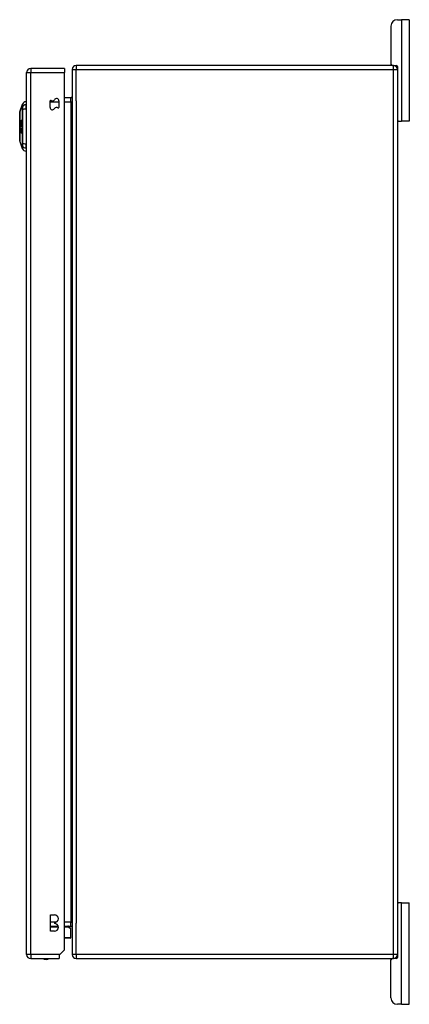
# Model space of a CAD drawing. Header units: inches. Extents: x 14 to 324, y 28 to 153.
# Tile 47 of 91: x 180 to 189, y 79 to 103. Entities that reach past the tile are written whole.
import ezdxf

# ---------------------------------------------------------------- set-up
doc = ezdxf.new("R2010")
doc.units = ezdxf.units.IN
doc.header["$MEASUREMENT"] = 0
doc.layers.add('Visible Edges(ANSI)', color=7, linetype='Continuous', lineweight=25)
doc.layers.add('Visible Tangent Edges(ANSI)', color=7, linetype='Continuous', lineweight=25)

msp = doc.modelspace()

# ---------------------------------------------------------------- linework, layer by layer
at = {"layer": 'Visible Edges(ANSI)'}
for p, q in [((188.811, 103.137), (188.917, 103.137)), ((189.105, 103.137), (188.917, 103.137)), ((189.105, 103.137), (189.105, 100.637)), ((188.655, 102.981), (188.655, 102.043)), ((180.627, 101.932), (179.792, 101.932)), ((180.627, 101.932), (180.627, 101.833)), ((180.812, 101.913), (180.812, 80.111)), ((188.713, 102.012), (180.911, 102.012)), ((188.713, 102.012), (188.781, 102.012)), ((188.812, 101.981), (188.812, 101.913)), ((188.812, 101.913), (188.812, 80.111)), ((179.693, 80.113), (179.693, 101.833)), ((180.627, 80.23), (180.627, 101.833)), ((180.268, 100.977), (180.268, 101.136)), ((180.486, 101.136), (180.486, 100.978)), ((180.781, 101.214), (180.627, 101.214)), ((179.522, 100.864), (179.59, 101.058)), ((179.677, 101.118), (179.677, 101.045)), ((179.677, 100.936), (179.677, 101.045)), ((179.677, 100.936), (179.677, 100.079)), ((179.693, 100.895), (179.677, 100.895)), ((179.563, 100.654), (179.569, 100.654)), ((179.693, 100.696), (179.677, 100.696)), ((179.546, 100.586), (179.565, 100.586)), ((179.546, 100.58), (179.553, 100.58)), ((179.551, 100.402), (179.553, 100.402)), ((179.552, 100.617), (179.564, 100.617)), ((179.556, 100.563), (179.553, 100.562)), ((179.553, 100.539), (179.558, 100.539)), ((179.553, 100.428), (179.558, 100.428)), ((179.554, 100.463), (179.554, 100.463)), ((179.557, 100.619), (179.565, 100.619)), ((179.557, 100.523), (179.56, 100.523)), ((179.56, 100.523), (179.557, 100.523)), ((179.558, 100.539), (179.561, 100.539)), ((179.56, 100.624), (179.567, 100.624)), ((179.563, 100.421), (179.57, 100.421)), ((179.563, 100.411), (179.565, 100.411)), ((179.565, 100.544), (179.571, 100.544)), ((179.565, 100.514), (179.571, 100.514)), ((179.565, 100.461), (179.571, 100.461)), ((188.843, 100.637), (188.812, 100.637)), ((188.843, 100.637), (188.917, 100.637)), ((189.105, 100.637), (188.917, 100.637)), ((179.551, 100.368), (179.557, 100.368)), ((179.561, 100.347), (179.565, 100.347)), ((179.562, 100.356), (179.569, 100.356)), ((179.563, 100.395), (179.568, 100.395)), ((179.693, 100.32), (179.677, 100.32)), ((179.59, 99.957), (179.522, 100.151)), ((179.693, 100.12), (179.677, 100.12)), ((179.677, 99.97), (179.677, 100.079)), ((179.677, 99.97), (179.677, 99.897)), ((188.812, 81.387), (188.843, 81.387)), ((188.917, 81.387), (188.843, 81.387)), ((188.917, 81.387), (189.105, 81.387)), ((189.105, 78.887), (189.105, 81.387)), ((180.282, 80.689), (180.282, 81.089)), ((180.282, 81.089), (180.377, 81.089)), ((180.282, 80.81), (180.468, 80.81)), ((180.377, 80.899), (180.377, 80.879)), ((180.627, 80.81), (180.781, 80.81)), ((180.735, 80.799), (180.771, 80.763)), ((180.377, 80.689), (180.282, 80.689)), ((180.763, 80.515), (180.627, 80.515)), ((180.782, 80.535), (180.782, 80.735)), ((180.51, 80.113), (180.493, 80.096)), ((180.493, 80.096), (180.493, 80.014)), ((180.627, 80.23), (180.51, 80.113)), ((188.812, 80.111), (188.812, 80.043)), ((179.792, 80.014), (180.493, 80.014)), ((180.911, 80.012), (188.713, 80.012)), ((188.655, 79.043), (188.655, 79.981)), ((188.781, 80.012), (188.713, 80.012)), ((188.917, 78.887), (188.811, 78.887)), ((188.917, 78.887), (189.105, 78.887))]:
    msp.add_line(p, q, dxfattribs=at)
at = {"layer": 'Visible Edges(ANSI)', "flags": 128}
for points in [[(179.522, 100.863), (179.522, 100.862), (179.522, 100.861), (179.522, 100.859), (179.522, 100.856), (179.522, 100.852), (179.522, 100.848), (179.522, 100.842), (179.522, 100.836), (179.522, 100.829), (179.522, 100.821), (179.522, 100.812), (179.522, 100.803), (179.522, 100.793), (179.522, 100.782), (179.522, 100.771), (179.522, 100.759), (179.522, 100.746), (179.522, 100.733), (179.522, 100.719), (179.522, 100.705), (179.522, 100.69), (179.522, 100.675), (179.522, 100.659), (179.522, 100.643), (179.522, 100.627), (179.522, 100.611), (179.522, 100.594), (179.522, 100.577), (179.522, 100.56), (179.522, 100.542), (179.522, 100.525), (179.522, 100.507), (179.522, 100.49), (179.522, 100.472), (179.522, 100.455), (179.522, 100.438), (179.522, 100.421), (179.522, 100.404), (179.522, 100.388), (179.522, 100.371), (179.522, 100.355), (179.522, 100.34), (179.522, 100.324), (179.522, 100.31), (179.522, 100.296), (179.522, 100.282), (179.522, 100.269), (179.522, 100.256), (179.522, 100.244), (179.522, 100.233), (179.522, 100.222), (179.522, 100.212), (179.522, 100.203), (179.522, 100.194), (179.522, 100.187), (179.522, 100.179), (179.522, 100.173), (179.522, 100.168), (179.522, 100.163), (179.522, 100.159), (179.522, 100.156), (179.522, 100.154), (179.522, 100.153), (179.522, 100.152)], [(179.545, 100.626), (179.545, 100.628), (179.545, 100.629), (179.545, 100.63), (179.545, 100.632), (179.545, 100.633), (179.545, 100.634), (179.545, 100.636), (179.545, 100.637), (179.545, 100.638), (179.546, 100.639), (179.546, 100.641), (179.546, 100.642), (179.546, 100.643), (179.547, 100.644), (179.547, 100.645), (179.547, 100.646), (179.548, 100.647), (179.548, 100.648), (179.548, 100.649), (179.549, 100.65), (179.549, 100.65), (179.55, 100.651), (179.55, 100.651), (179.55, 100.652)], [(179.548, 100.638), (179.548, 100.637), (179.548, 100.637), (179.548, 100.637), (179.548, 100.636), (179.548, 100.636), (179.548, 100.636), (179.548, 100.635), (179.548, 100.635), (179.548, 100.634), (179.548, 100.634), (179.547, 100.633), (179.547, 100.633), (179.547, 100.633), (179.547, 100.632), (179.547, 100.632), (179.547, 100.631), (179.547, 100.631), (179.547, 100.63), (179.547, 100.63), (179.547, 100.63), (179.547, 100.629), (179.547, 100.629), (179.547, 100.628), (179.547, 100.628)], [(179.551, 100.643), (179.551, 100.643), (179.551, 100.643), (179.55, 100.643), (179.55, 100.643), (179.55, 100.642), (179.55, 100.642), (179.55, 100.642), (179.55, 100.642), (179.55, 100.642), (179.55, 100.641), (179.55, 100.641), (179.549, 100.641), (179.549, 100.641), (179.549, 100.641), (179.549, 100.64), (179.549, 100.64), (179.549, 100.64), (179.549, 100.64), (179.549, 100.639), (179.549, 100.639), (179.549, 100.639), (179.548, 100.638), (179.548, 100.638), (179.548, 100.638)], [(179.55, 100.652), (179.55, 100.652), (179.55, 100.651), (179.55, 100.651), (179.55, 100.651), (179.55, 100.65), (179.55, 100.65), (179.55, 100.649), (179.551, 100.649), (179.551, 100.649), (179.551, 100.648), (179.551, 100.648), (179.551, 100.648), (179.551, 100.647), (179.551, 100.647), (179.551, 100.647), (179.551, 100.646), (179.551, 100.646), (179.551, 100.646), (179.551, 100.645), (179.551, 100.645), (179.551, 100.644), (179.551, 100.644), (179.551, 100.644), (179.551, 100.643)], [(179.553, 100.634), (179.553, 100.637), (179.553, 100.639), (179.554, 100.642), (179.554, 100.645), (179.554, 100.647), (179.555, 100.649), (179.555, 100.651), (179.555, 100.652), (179.556, 100.653), (179.556, 100.654), (179.556, 100.655), (179.557, 100.656), (179.557, 100.656), (179.557, 100.657), (179.558, 100.658), (179.558, 100.658), (179.558, 100.659), (179.559, 100.66), (179.559, 100.66), (179.559, 100.661), (179.56, 100.661), (179.56, 100.661), (179.56, 100.662), (179.561, 100.662)], [(179.561, 100.653), (179.561, 100.653), (179.56, 100.652), (179.56, 100.652), (179.56, 100.651), (179.559, 100.651), (179.559, 100.65), (179.558, 100.649), (179.558, 100.648), (179.558, 100.647), (179.557, 100.646), (179.557, 100.645), (179.557, 100.644), (179.557, 100.644), (179.557, 100.643), (179.557, 100.642), (179.556, 100.641), (179.556, 100.64), (179.556, 100.64), (179.556, 100.639), (179.556, 100.638), (179.556, 100.637), (179.556, 100.636), (179.556, 100.635), (179.556, 100.635)], [(179.57, 100.647), (179.57, 100.64), (179.569, 100.634), (179.568, 100.628), (179.567, 100.624), (179.567, 100.623), (179.567, 100.622), (179.566, 100.621), (179.566, 100.62), (179.565, 100.62), (179.565, 100.619), (179.565, 100.618), (179.564, 100.618), (179.564, 100.617), (179.563, 100.616), (179.563, 100.616), (179.563, 100.615), (179.562, 100.615), (179.562, 100.614), (179.561, 100.614), (179.561, 100.613), (179.56, 100.613), (179.56, 100.612), (179.559, 100.612), (179.559, 100.612)], [(179.561, 100.662), (179.561, 100.663), (179.562, 100.663), (179.562, 100.663), (179.563, 100.663), (179.563, 100.663), (179.564, 100.663), (179.564, 100.663), (179.565, 100.663), (179.565, 100.663), (179.566, 100.662), (179.567, 100.661), (179.567, 100.66), (179.568, 100.659), (179.568, 100.658), (179.569, 100.657), (179.569, 100.656), (179.569, 100.655), (179.569, 100.654), (179.569, 100.653), (179.57, 100.652), (179.57, 100.65), (179.57, 100.649), (179.57, 100.648), (179.57, 100.647)], [(179.567, 100.644), (179.567, 100.645), (179.567, 100.646), (179.567, 100.646), (179.567, 100.647), (179.567, 100.648), (179.567, 100.648), (179.567, 100.649), (179.567, 100.65), (179.567, 100.65), (179.566, 100.651), (179.566, 100.651), (179.566, 100.652), (179.566, 100.652), (179.566, 100.652), (179.566, 100.653), (179.565, 100.653), (179.565, 100.653), (179.565, 100.654), (179.564, 100.654), (179.563, 100.654), (179.563, 100.654), (179.562, 100.654), (179.562, 100.654), (179.561, 100.653)], [(179.562, 100.625), (179.563, 100.625), (179.563, 100.625), (179.563, 100.626), (179.564, 100.626), (179.564, 100.627), (179.564, 100.628), (179.565, 100.628), (179.565, 100.629), (179.565, 100.63), (179.566, 100.631), (179.566, 100.632), (179.566, 100.633), (179.567, 100.634), (179.567, 100.635), (179.567, 100.636), (179.567, 100.637), (179.567, 100.638), (179.567, 100.639), (179.567, 100.64), (179.567, 100.641), (179.567, 100.642), (179.567, 100.643), (179.567, 100.643), (179.567, 100.644)], [(179.544, 100.39), (179.544, 100.391), (179.544, 100.393), (179.545, 100.395), (179.545, 100.396), (179.545, 100.398), (179.545, 100.399), (179.545, 100.4), (179.545, 100.402), (179.546, 100.403), (179.546, 100.404), (179.546, 100.406), (179.547, 100.407), (179.547, 100.408), (179.548, 100.409), (179.548, 100.41), (179.549, 100.411), (179.549, 100.411), (179.55, 100.411), (179.55, 100.412), (179.551, 100.412), (179.551, 100.412), (179.552, 100.411), (179.552, 100.411), (179.553, 100.411)], [(179.548, 100.611), (179.548, 100.611), (179.548, 100.611), (179.547, 100.612), (179.547, 100.612), (179.547, 100.613), (179.547, 100.613), (179.547, 100.614), (179.546, 100.614), (179.546, 100.615), (179.546, 100.615), (179.546, 100.616), (179.546, 100.617), (179.546, 100.617), (179.545, 100.618), (179.545, 100.619), (179.545, 100.62), (179.545, 100.62), (179.545, 100.621), (179.545, 100.622), (179.545, 100.623), (179.545, 100.624), (179.545, 100.625), (179.545, 100.625), (179.545, 100.626)], [(179.545, 100.448), (179.546, 100.449), (179.546, 100.451), (179.546, 100.452), (179.546, 100.454), (179.546, 100.455), (179.546, 100.457), (179.546, 100.458), (179.546, 100.459), (179.546, 100.461), (179.547, 100.462), (179.547, 100.464), (179.547, 100.465), (179.548, 100.467), (179.548, 100.468), (179.549, 100.469), (179.55, 100.47), (179.55, 100.471), (179.551, 100.472), (179.551, 100.472), (179.552, 100.472), (179.552, 100.473), (179.553, 100.473), (179.553, 100.473), (179.554, 100.472)], [(179.552, 100.419), (179.551, 100.42), (179.549, 100.423), (179.548, 100.426), (179.547, 100.427), (179.547, 100.429), (179.547, 100.43), (179.547, 100.432), (179.546, 100.433), (179.546, 100.434), (179.546, 100.435), (179.546, 100.436), (179.546, 100.436), (179.546, 100.437), (179.546, 100.438), (179.546, 100.439), (179.546, 100.44), (179.546, 100.441), (179.546, 100.442), (179.546, 100.443), (179.546, 100.444), (179.545, 100.445), (179.545, 100.446), (179.545, 100.447), (179.545, 100.448)], [(179.546, 100.586), (179.547, 100.587), (179.548, 100.587), (179.549, 100.588), (179.55, 100.588), (179.551, 100.589), (179.552, 100.589), (179.553, 100.59), (179.554, 100.59), (179.555, 100.591), (179.556, 100.591), (179.557, 100.592), (179.558, 100.592), (179.56, 100.593), (179.561, 100.593), (179.562, 100.594), (179.563, 100.594), (179.564, 100.595), (179.565, 100.595), (179.566, 100.596), (179.567, 100.596), (179.568, 100.597), (179.569, 100.597), (179.57, 100.598), (179.571, 100.598)], [(179.546, 100.58), (179.546, 100.581), (179.546, 100.581), (179.546, 100.581), (179.546, 100.581), (179.546, 100.582), (179.546, 100.582), (179.546, 100.582), (179.546, 100.582), (179.546, 100.583), (179.546, 100.583), (179.546, 100.583), (179.546, 100.583), (179.546, 100.584), (179.546, 100.584), (179.546, 100.584), (179.546, 100.584), (179.546, 100.584), (179.546, 100.585), (179.546, 100.585), (179.546, 100.585), (179.546, 100.585), (179.546, 100.586), (179.546, 100.586), (179.546, 100.586)], [(179.553, 100.562), (179.552, 100.563), (179.552, 100.565), (179.552, 100.566), (179.551, 100.567), (179.551, 100.569), (179.551, 100.57), (179.55, 100.571), (179.55, 100.572), (179.55, 100.572), (179.55, 100.573), (179.549, 100.574), (179.549, 100.575), (179.549, 100.575), (179.548, 100.576), (179.548, 100.576), (179.548, 100.577), (179.548, 100.577), (179.547, 100.578), (179.547, 100.578), (179.547, 100.579), (179.547, 100.579), (179.546, 100.58), (179.546, 100.58), (179.546, 100.58)], [(179.546, 100.526), (179.546, 100.528), (179.546, 100.529), (179.546, 100.531), (179.546, 100.533), (179.547, 100.534), (179.547, 100.536), (179.547, 100.537), (179.547, 100.539), (179.548, 100.54), (179.548, 100.541), (179.548, 100.543), (179.549, 100.544), (179.549, 100.545), (179.549, 100.545), (179.55, 100.546), (179.55, 100.547), (179.551, 100.547), (179.551, 100.548), (179.551, 100.548), (179.552, 100.548), (179.552, 100.549), (179.552, 100.549), (179.553, 100.549), (179.553, 100.549)], [(179.553, 100.504), (179.553, 100.505), (179.552, 100.505), (179.552, 100.506), (179.551, 100.506), (179.55, 100.507), (179.55, 100.508), (179.549, 100.509), (179.549, 100.509), (179.549, 100.51), (179.548, 100.511), (179.548, 100.512), (179.548, 100.513), (179.547, 100.514), (179.547, 100.515), (179.547, 100.516), (179.547, 100.517), (179.547, 100.518), (179.547, 100.519), (179.546, 100.52), (179.546, 100.521), (179.546, 100.523), (179.546, 100.524), (179.546, 100.525), (179.546, 100.526)], [(179.547, 100.628), (179.547, 100.628), (179.547, 100.627), (179.547, 100.627), (179.547, 100.627), (179.547, 100.626), (179.547, 100.626), (179.547, 100.626), (179.547, 100.625), (179.547, 100.625), (179.547, 100.625), (179.547, 100.624), (179.548, 100.624), (179.548, 100.624), (179.548, 100.624), (179.548, 100.623), (179.548, 100.623), (179.548, 100.623), (179.548, 100.622), (179.548, 100.622), (179.548, 100.622), (179.548, 100.622), (179.548, 100.622), (179.548, 100.621), (179.548, 100.621)], [(179.553, 100.402), (179.552, 100.402), (179.552, 100.402), (179.551, 100.402), (179.551, 100.402), (179.55, 100.402), (179.55, 100.401), (179.55, 100.401), (179.549, 100.4), (179.549, 100.4), (179.549, 100.399), (179.548, 100.398), (179.548, 100.398), (179.548, 100.397), (179.548, 100.396), (179.548, 100.395), (179.548, 100.395), (179.548, 100.394), (179.548, 100.393), (179.547, 100.392), (179.547, 100.391), (179.547, 100.39), (179.547, 100.39), (179.547, 100.389), (179.547, 100.388)], [(179.548, 100.621), (179.549, 100.62), (179.549, 100.619), (179.55, 100.618), (179.551, 100.617), (179.551, 100.617), (179.552, 100.617), (179.552, 100.617), (179.553, 100.617), (179.553, 100.617), (179.553, 100.617), (179.554, 100.617), (179.554, 100.617), (179.554, 100.617), (179.555, 100.617), (179.555, 100.618), (179.555, 100.618), (179.555, 100.618), (179.556, 100.618), (179.556, 100.618), (179.556, 100.619), (179.557, 100.619), (179.557, 100.619), (179.557, 100.619), (179.557, 100.619)], [(179.559, 100.612), (179.559, 100.611), (179.558, 100.611), (179.558, 100.61), (179.557, 100.61), (179.557, 100.61), (179.556, 100.609), (179.556, 100.609), (179.555, 100.609), (179.555, 100.609), (179.554, 100.609), (179.554, 100.608), (179.553, 100.608), (179.553, 100.608), (179.552, 100.608), (179.552, 100.608), (179.551, 100.608), (179.551, 100.608), (179.551, 100.609), (179.55, 100.609), (179.55, 100.609), (179.549, 100.609), (179.549, 100.61), (179.548, 100.61), (179.548, 100.611)], [(179.553, 100.539), (179.553, 100.539), (179.552, 100.539), (179.552, 100.539), (179.552, 100.539), (179.552, 100.539), (179.551, 100.538), (179.551, 100.538), (179.551, 100.538), (179.551, 100.537), (179.55, 100.537), (179.55, 100.536), (179.55, 100.536), (179.55, 100.535), (179.55, 100.534), (179.549, 100.534), (179.549, 100.533), (179.549, 100.532), (179.549, 100.531), (179.549, 100.531), (179.549, 100.53), (179.549, 100.529), (179.549, 100.528), (179.549, 100.527), (179.549, 100.527)], [(179.549, 100.527), (179.549, 100.525), (179.549, 100.524), (179.549, 100.523), (179.549, 100.522), (179.549, 100.52), (179.55, 100.519), (179.55, 100.519), (179.55, 100.518), (179.55, 100.518), (179.55, 100.517), (179.551, 100.517), (179.551, 100.516), (179.551, 100.516), (179.551, 100.516), (179.552, 100.515), (179.552, 100.515), (179.552, 100.515), (179.552, 100.515), (179.552, 100.514), (179.553, 100.514), (179.553, 100.514), (179.553, 100.514), (179.553, 100.514), (179.554, 100.514)], [(179.554, 100.463), (179.553, 100.463), (179.553, 100.463), (179.552, 100.463), (179.552, 100.462), (179.551, 100.462), (179.551, 100.461), (179.55, 100.46), (179.55, 100.459), (179.55, 100.458), (179.55, 100.458), (179.549, 100.457), (179.549, 100.456), (179.549, 100.456), (179.549, 100.455), (179.549, 100.454), (179.549, 100.453), (179.549, 100.453), (179.549, 100.452), (179.549, 100.451), (179.549, 100.45), (179.549, 100.449), (179.549, 100.448), (179.549, 100.448), (179.549, 100.447)], [(179.549, 100.447), (179.549, 100.446), (179.549, 100.446), (179.549, 100.445), (179.549, 100.444), (179.549, 100.444), (179.549, 100.443), (179.549, 100.442), (179.549, 100.442), (179.549, 100.441), (179.549, 100.44), (179.549, 100.44), (179.549, 100.439), (179.549, 100.438), (179.549, 100.438), (179.549, 100.437), (179.549, 100.436), (179.549, 100.436), (179.549, 100.435), (179.549, 100.434), (179.55, 100.432), (179.55, 100.431), (179.551, 100.429), (179.552, 100.429), (179.552, 100.428)], [(179.572, 100.589), (179.571, 100.589), (179.57, 100.589), (179.569, 100.588), (179.568, 100.588), (179.567, 100.587), (179.567, 100.587), (179.566, 100.587), (179.565, 100.586), (179.564, 100.586), (179.563, 100.585), (179.562, 100.585), (179.561, 100.585), (179.561, 100.584), (179.56, 100.584), (179.559, 100.583), (179.558, 100.583), (179.557, 100.583), (179.556, 100.582), (179.556, 100.582), (179.555, 100.581), (179.554, 100.581), (179.553, 100.581), (179.552, 100.58), (179.551, 100.58)], [(179.551, 100.58), (179.552, 100.579), (179.552, 100.579), (179.552, 100.579), (179.552, 100.578), (179.552, 100.578), (179.552, 100.577), (179.553, 100.577), (179.553, 100.576), (179.553, 100.576), (179.553, 100.575), (179.553, 100.575), (179.553, 100.574), (179.553, 100.574), (179.553, 100.573), (179.554, 100.573), (179.554, 100.572), (179.554, 100.571), (179.554, 100.57), (179.554, 100.569), (179.555, 100.568), (179.555, 100.567), (179.555, 100.566), (179.555, 100.565), (179.556, 100.563)], [(179.552, 100.428), (179.552, 100.428), (179.552, 100.428), (179.553, 100.428), (179.553, 100.428), (179.553, 100.428), (179.553, 100.428), (179.553, 100.428), (179.553, 100.428), (179.553, 100.428), (179.553, 100.428), (179.553, 100.428), (179.553, 100.428), (179.554, 100.428), (179.554, 100.428), (179.554, 100.429), (179.554, 100.429), (179.554, 100.429), (179.554, 100.429), (179.554, 100.429), (179.554, 100.429), (179.554, 100.429), (179.554, 100.43), (179.554, 100.43), (179.555, 100.43)], [(179.558, 100.427), (179.558, 100.426), (179.558, 100.425), (179.557, 100.424), (179.557, 100.423), (179.557, 100.422), (179.557, 100.422), (179.556, 100.421), (179.556, 100.42), (179.556, 100.42), (179.555, 100.42), (179.555, 100.419), (179.555, 100.419), (179.555, 100.419), (179.555, 100.419), (179.554, 100.419), (179.554, 100.419), (179.554, 100.418), (179.554, 100.418), (179.553, 100.418), (179.553, 100.418), (179.553, 100.418), (179.553, 100.418), (179.553, 100.418), (179.552, 100.419)], [(179.557, 100.619), (179.557, 100.62), (179.557, 100.62), (179.557, 100.62), (179.557, 100.62), (179.556, 100.621), (179.556, 100.621), (179.556, 100.622), (179.556, 100.622), (179.555, 100.622), (179.555, 100.623), (179.555, 100.623), (179.555, 100.624), (179.555, 100.625), (179.555, 100.625), (179.554, 100.626), (179.554, 100.627), (179.554, 100.628), (179.554, 100.628), (179.554, 100.629), (179.554, 100.63), (179.554, 100.631), (179.554, 100.632), (179.553, 100.633), (179.553, 100.634)], [(179.553, 100.549), (179.553, 100.549), (179.553, 100.549), (179.554, 100.549), (179.554, 100.549), (179.554, 100.549), (179.554, 100.549), (179.555, 100.548), (179.555, 100.548), (179.555, 100.548), (179.555, 100.548), (179.556, 100.548), (179.556, 100.547), (179.556, 100.547), (179.556, 100.546), (179.557, 100.546), (179.557, 100.545), (179.557, 100.545), (179.557, 100.544), (179.557, 100.543), (179.558, 100.543), (179.558, 100.542), (179.558, 100.541), (179.558, 100.54), (179.558, 100.539)], [(179.557, 100.525), (179.557, 100.528), (179.557, 100.532), (179.556, 100.535), (179.556, 100.537), (179.556, 100.537), (179.556, 100.537), (179.555, 100.538), (179.555, 100.538), (179.555, 100.538), (179.555, 100.538), (179.555, 100.539), (179.555, 100.539), (179.555, 100.539), (179.554, 100.539), (179.554, 100.539), (179.554, 100.539), (179.554, 100.539), (179.554, 100.539), (179.554, 100.539), (179.554, 100.539), (179.553, 100.539), (179.553, 100.539), (179.553, 100.539), (179.553, 100.539)], [(179.554, 100.514), (179.554, 100.513), (179.554, 100.513), (179.554, 100.513), (179.554, 100.512), (179.554, 100.512), (179.554, 100.511), (179.554, 100.511), (179.554, 100.511), (179.554, 100.51), (179.554, 100.51), (179.553, 100.509), (179.553, 100.509), (179.553, 100.509), (179.553, 100.508), (179.553, 100.508), (179.553, 100.508), (179.553, 100.507), (179.553, 100.507), (179.553, 100.506), (179.553, 100.506), (179.553, 100.506), (179.553, 100.505), (179.553, 100.505), (179.553, 100.504)], [(179.553, 100.411), (179.553, 100.41), (179.553, 100.41), (179.553, 100.41), (179.553, 100.409), (179.553, 100.409), (179.553, 100.408), (179.553, 100.408), (179.553, 100.408), (179.553, 100.407), (179.553, 100.407), (179.553, 100.407), (179.553, 100.406), (179.553, 100.406), (179.553, 100.405), (179.553, 100.405), (179.553, 100.405), (179.553, 100.404), (179.553, 100.404), (179.553, 100.403), (179.553, 100.403), (179.553, 100.403), (179.553, 100.402), (179.553, 100.402), (179.553, 100.402)], [(179.553, 100.369), (179.553, 100.37), (179.553, 100.37), (179.553, 100.371), (179.554, 100.372), (179.554, 100.373), (179.554, 100.375), (179.554, 100.376), (179.554, 100.377), (179.554, 100.378), (179.555, 100.379), (179.555, 100.38), (179.555, 100.381), (179.555, 100.383), (179.555, 100.384), (179.555, 100.385), (179.555, 100.386), (179.556, 100.387), (179.556, 100.389), (179.556, 100.39), (179.556, 100.392), (179.556, 100.393), (179.557, 100.394), (179.557, 100.396), (179.557, 100.397)], [(179.554, 100.472), (179.554, 100.472), (179.554, 100.472), (179.554, 100.471), (179.554, 100.471), (179.554, 100.471), (179.554, 100.47), (179.554, 100.47), (179.554, 100.469), (179.554, 100.469), (179.554, 100.469), (179.554, 100.468), (179.554, 100.468), (179.554, 100.467), (179.554, 100.467), (179.554, 100.467), (179.554, 100.466), (179.554, 100.466), (179.554, 100.465), (179.554, 100.465), (179.554, 100.465), (179.554, 100.464), (179.554, 100.464), (179.554, 100.463), (179.554, 100.463)], [(179.555, 100.43), (179.555, 100.431), (179.555, 100.432), (179.555, 100.433), (179.555, 100.434), (179.555, 100.435), (179.556, 100.436), (179.556, 100.438), (179.556, 100.439), (179.556, 100.44), (179.556, 100.441), (179.556, 100.442), (179.556, 100.444), (179.557, 100.445), (179.557, 100.446), (179.557, 100.447), (179.557, 100.449), (179.557, 100.45), (179.557, 100.451), (179.558, 100.453), (179.558, 100.454), (179.558, 100.456), (179.558, 100.457), (179.558, 100.459), (179.559, 100.46)], [(179.556, 100.635), (179.556, 100.633), (179.556, 100.632), (179.557, 100.631), (179.557, 100.629), (179.557, 100.628), (179.557, 100.627), (179.558, 100.627), (179.558, 100.626), (179.558, 100.626), (179.558, 100.625), (179.559, 100.625), (179.559, 100.625), (179.559, 100.624), (179.559, 100.624), (179.56, 100.624), (179.56, 100.624), (179.56, 100.624), (179.56, 100.624), (179.561, 100.624), (179.561, 100.624), (179.561, 100.624), (179.562, 100.624), (179.562, 100.624), (179.562, 100.625)], [(179.557, 100.523), (179.557, 100.523), (179.557, 100.523), (179.557, 100.523), (179.557, 100.524), (179.557, 100.524), (179.557, 100.524), (179.557, 100.524), (179.557, 100.524), (179.557, 100.524), (179.557, 100.524), (179.557, 100.524), (179.557, 100.524), (179.557, 100.524), (179.557, 100.524), (179.557, 100.524), (179.557, 100.524), (179.557, 100.524), (179.557, 100.524), (179.557, 100.524), (179.557, 100.524), (179.557, 100.525), (179.557, 100.525), (179.557, 100.525), (179.557, 100.525)], [(179.557, 100.397), (179.557, 100.398), (179.558, 100.399), (179.558, 100.4), (179.558, 100.4), (179.559, 100.401), (179.559, 100.402), (179.559, 100.403), (179.56, 100.403), (179.56, 100.404), (179.56, 100.404), (179.561, 100.404), (179.561, 100.404), (179.561, 100.405), (179.561, 100.405), (179.562, 100.405), (179.562, 100.405), (179.562, 100.405), (179.562, 100.405), (179.563, 100.405), (179.563, 100.405), (179.563, 100.404), (179.563, 100.404), (179.564, 100.404), (179.564, 100.404)], [(179.558, 100.539), (179.558, 100.54), (179.558, 100.541), (179.559, 100.542), (179.559, 100.542), (179.559, 100.543), (179.559, 100.544), (179.559, 100.545), (179.559, 100.545), (179.559, 100.546), (179.559, 100.547), (179.56, 100.547), (179.56, 100.548), (179.56, 100.548), (179.56, 100.549), (179.56, 100.55), (179.561, 100.55), (179.561, 100.551), (179.562, 100.552), (179.562, 100.553), (179.563, 100.553), (179.563, 100.554), (179.564, 100.554), (179.564, 100.554), (179.565, 100.554)], [(179.561, 100.453), (179.561, 100.453), (179.561, 100.452), (179.561, 100.451), (179.561, 100.45), (179.561, 100.449), (179.561, 100.448), (179.561, 100.447), (179.56, 100.446), (179.56, 100.444), (179.56, 100.443), (179.56, 100.442), (179.56, 100.441), (179.56, 100.439), (179.56, 100.438), (179.559, 100.437), (179.559, 100.435), (179.559, 100.434), (179.559, 100.433), (179.559, 100.432), (179.559, 100.431), (179.559, 100.43), (179.558, 100.429), (179.558, 100.428), (179.558, 100.427)], [(179.559, 100.46), (179.559, 100.461), (179.559, 100.462), (179.559, 100.463), (179.56, 100.464), (179.56, 100.465), (179.56, 100.466), (179.561, 100.467), (179.561, 100.468), (179.561, 100.468), (179.562, 100.469), (179.562, 100.469), (179.562, 100.469), (179.562, 100.47), (179.563, 100.47), (179.563, 100.47), (179.563, 100.47), (179.563, 100.47), (179.564, 100.47), (179.564, 100.47), (179.564, 100.47), (179.565, 100.47), (179.565, 100.47), (179.565, 100.47), (179.565, 100.47)], [(179.565, 100.544), (179.564, 100.544), (179.564, 100.544), (179.564, 100.544), (179.564, 100.544), (179.563, 100.544), (179.563, 100.543), (179.563, 100.543), (179.562, 100.543), (179.562, 100.542), (179.562, 100.542), (179.562, 100.541), (179.561, 100.541), (179.561, 100.54), (179.561, 100.539), (179.561, 100.539), (179.561, 100.538), (179.56, 100.537), (179.56, 100.536), (179.56, 100.535), (179.56, 100.534), (179.56, 100.533), (179.56, 100.531), (179.56, 100.53), (179.56, 100.529)], [(179.56, 100.529), (179.56, 100.529), (179.56, 100.529), (179.56, 100.528), (179.56, 100.528), (179.56, 100.528), (179.56, 100.527), (179.56, 100.527), (179.56, 100.527), (179.56, 100.527), (179.56, 100.526), (179.56, 100.526), (179.56, 100.526), (179.56, 100.526), (179.56, 100.525), (179.56, 100.525), (179.56, 100.525), (179.56, 100.524), (179.56, 100.524), (179.56, 100.524), (179.56, 100.524), (179.56, 100.523), (179.56, 100.523), (179.56, 100.523), (179.56, 100.523)], [(179.565, 100.461), (179.565, 100.461), (179.565, 100.461), (179.565, 100.461), (179.564, 100.461), (179.564, 100.46), (179.564, 100.46), (179.564, 100.46), (179.563, 100.46), (179.563, 100.46), (179.563, 100.459), (179.563, 100.459), (179.563, 100.459), (179.563, 100.458), (179.562, 100.458), (179.562, 100.458), (179.562, 100.457), (179.562, 100.457), (179.562, 100.456), (179.562, 100.456), (179.562, 100.455), (179.562, 100.455), (179.562, 100.454), (179.561, 100.454), (179.561, 100.453)], [(179.572, 100.44), (179.572, 100.435), (179.572, 100.431), (179.572, 100.428), (179.571, 100.425), (179.571, 100.423), (179.571, 100.421), (179.57, 100.42), (179.57, 100.418), (179.569, 100.417), (179.569, 100.416), (179.569, 100.415), (179.568, 100.414), (179.568, 100.413), (179.567, 100.413), (179.567, 100.412), (179.566, 100.412), (179.566, 100.412), (179.566, 100.412), (179.565, 100.411), (179.565, 100.411), (179.564, 100.411), (179.564, 100.411), (179.564, 100.411), (179.563, 100.411)], [(179.563, 100.421), (179.563, 100.421), (179.564, 100.421), (179.564, 100.421), (179.565, 100.421), (179.565, 100.421), (179.565, 100.422), (179.566, 100.422), (179.566, 100.423), (179.567, 100.423), (179.567, 100.424), (179.567, 100.425), (179.568, 100.426), (179.568, 100.427), (179.568, 100.428), (179.568, 100.43), (179.568, 100.431), (179.569, 100.432), (179.569, 100.433), (179.569, 100.434), (179.569, 100.435), (179.569, 100.437), (179.569, 100.438), (179.569, 100.439), (179.569, 100.44)], [(179.563, 100.411), (179.563, 100.412), (179.563, 100.412), (179.563, 100.413), (179.563, 100.413), (179.563, 100.413), (179.563, 100.414), (179.563, 100.414), (179.563, 100.415), (179.563, 100.415), (179.563, 100.415), (179.563, 100.416), (179.563, 100.416), (179.563, 100.416), (179.563, 100.417), (179.563, 100.417), (179.563, 100.418), (179.563, 100.418), (179.563, 100.418), (179.563, 100.419), (179.563, 100.419), (179.563, 100.42), (179.563, 100.42), (179.563, 100.42), (179.563, 100.421)], [(179.564, 100.404), (179.565, 100.403), (179.566, 100.402), (179.567, 100.4), (179.567, 100.398), (179.568, 100.397), (179.568, 100.395), (179.568, 100.394), (179.569, 100.392), (179.569, 100.391), (179.569, 100.389), (179.57, 100.388), (179.57, 100.386), (179.57, 100.385), (179.57, 100.383), (179.57, 100.382), (179.57, 100.381), (179.57, 100.38), (179.57, 100.378), (179.57, 100.377), (179.57, 100.376), (179.57, 100.375), (179.57, 100.374), (179.57, 100.372), (179.57, 100.371)], [(179.565, 100.554), (179.565, 100.554), (179.566, 100.554), (179.567, 100.554), (179.567, 100.553), (179.568, 100.552), (179.569, 100.552), (179.569, 100.551), (179.57, 100.549), (179.57, 100.548), (179.571, 100.547), (179.571, 100.546), (179.571, 100.545), (179.572, 100.544), (179.572, 100.543), (179.572, 100.542), (179.572, 100.541), (179.572, 100.539), (179.573, 100.538), (179.573, 100.537), (179.573, 100.535), (179.573, 100.534), (179.573, 100.533), (179.573, 100.531), (179.573, 100.53)], [(179.57, 100.53), (179.57, 100.531), (179.57, 100.532), (179.57, 100.533), (179.57, 100.534), (179.57, 100.536), (179.57, 100.537), (179.57, 100.538), (179.569, 100.539), (179.569, 100.539), (179.569, 100.54), (179.569, 100.541), (179.568, 100.541), (179.568, 100.542), (179.568, 100.542), (179.568, 100.543), (179.567, 100.543), (179.567, 100.544), (179.567, 100.544), (179.566, 100.544), (179.566, 100.544), (179.566, 100.544), (179.565, 100.544), (179.565, 100.544), (179.565, 100.544)], [(179.565, 100.514), (179.566, 100.515), (179.566, 100.515), (179.566, 100.515), (179.567, 100.516), (179.567, 100.516), (179.568, 100.517), (179.568, 100.517), (179.568, 100.518), (179.569, 100.519), (179.569, 100.519), (179.569, 100.52), (179.569, 100.521), (179.57, 100.522), (179.57, 100.522), (179.57, 100.523), (179.57, 100.524), (179.57, 100.524), (179.57, 100.525), (179.57, 100.526), (179.57, 100.527), (179.57, 100.527), (179.57, 100.528), (179.57, 100.529), (179.57, 100.53)], [(179.566, 100.505), (179.566, 100.506), (179.566, 100.506), (179.566, 100.506), (179.566, 100.507), (179.566, 100.507), (179.566, 100.508), (179.566, 100.508), (179.566, 100.508), (179.566, 100.509), (179.566, 100.509), (179.566, 100.509), (179.566, 100.51), (179.566, 100.51), (179.566, 100.511), (179.566, 100.511), (179.565, 100.511), (179.565, 100.512), (179.565, 100.512), (179.565, 100.512), (179.565, 100.513), (179.565, 100.513), (179.565, 100.514), (179.565, 100.514), (179.565, 100.514)], [(179.565, 100.47), (179.566, 100.47), (179.566, 100.47), (179.567, 100.469), (179.567, 100.469), (179.567, 100.468), (179.568, 100.468), (179.568, 100.467), (179.568, 100.467), (179.569, 100.466), (179.569, 100.465), (179.569, 100.464), (179.57, 100.463), (179.57, 100.462), (179.571, 100.461), (179.571, 100.459), (179.571, 100.458), (179.571, 100.456), (179.572, 100.455), (179.572, 100.453), (179.572, 100.451), (179.572, 100.448), (179.572, 100.446), (179.572, 100.443), (179.572, 100.44)], [(179.569, 100.44), (179.569, 100.442), (179.569, 100.443), (179.569, 100.444), (179.569, 100.445), (179.569, 100.447), (179.569, 100.448), (179.569, 100.449), (179.569, 100.45), (179.569, 100.451), (179.569, 100.453), (179.568, 100.454), (179.568, 100.455), (179.568, 100.456), (179.568, 100.457), (179.567, 100.458), (179.567, 100.458), (179.567, 100.459), (179.567, 100.459), (179.567, 100.459), (179.566, 100.46), (179.566, 100.46), (179.566, 100.46), (179.566, 100.46), (179.565, 100.461)], [(179.573, 100.53), (179.573, 100.528), (179.573, 100.526), (179.573, 100.524), (179.573, 100.522), (179.572, 100.52), (179.572, 100.518), (179.572, 100.516), (179.571, 100.515), (179.571, 100.514), (179.571, 100.513), (179.571, 100.512), (179.57, 100.511), (179.57, 100.51), (179.57, 100.509), (179.569, 100.509), (179.569, 100.508), (179.569, 100.508), (179.568, 100.507), (179.568, 100.507), (179.567, 100.506), (179.567, 100.506), (179.567, 100.506), (179.566, 100.505), (179.566, 100.505)], [(179.571, 100.598), (179.571, 100.598), (179.571, 100.598), (179.571, 100.597), (179.571, 100.597), (179.571, 100.597), (179.571, 100.596), (179.571, 100.596), (179.571, 100.595), (179.571, 100.595), (179.571, 100.595), (179.571, 100.594), (179.571, 100.594), (179.571, 100.593), (179.571, 100.593), (179.571, 100.593), (179.571, 100.592), (179.571, 100.592), (179.571, 100.592), (179.571, 100.591), (179.571, 100.591), (179.571, 100.59), (179.571, 100.59), (179.571, 100.59), (179.572, 100.589)], [(179.551, 100.359), (179.55, 100.36), (179.549, 100.361), (179.548, 100.363), (179.547, 100.364), (179.547, 100.366), (179.547, 100.367), (179.546, 100.368), (179.546, 100.37), (179.546, 100.371), (179.545, 100.373), (179.545, 100.374), (179.545, 100.375), (179.545, 100.377), (179.545, 100.378), (179.545, 100.379), (179.545, 100.381), (179.544, 100.382), (179.544, 100.383), (179.544, 100.384), (179.544, 100.385), (179.544, 100.386), (179.544, 100.388), (179.544, 100.389), (179.544, 100.39)], [(179.547, 100.388), (179.547, 100.387), (179.547, 100.386), (179.547, 100.386), (179.547, 100.385), (179.547, 100.384), (179.547, 100.384), (179.547, 100.383), (179.547, 100.382), (179.547, 100.381), (179.547, 100.381), (179.547, 100.38), (179.547, 100.379), (179.547, 100.378), (179.548, 100.378), (179.548, 100.377), (179.548, 100.376), (179.548, 100.375), (179.548, 100.374), (179.548, 100.372), (179.549, 100.371), (179.549, 100.37), (179.55, 100.369), (179.55, 100.369), (179.551, 100.368)], [(179.551, 100.368), (179.551, 100.368), (179.551, 100.368), (179.551, 100.368), (179.551, 100.368), (179.551, 100.368), (179.551, 100.368), (179.551, 100.368), (179.551, 100.368), (179.551, 100.368), (179.552, 100.368), (179.552, 100.368), (179.552, 100.368), (179.552, 100.368), (179.552, 100.368), (179.552, 100.368), (179.552, 100.368), (179.552, 100.368), (179.552, 100.368), (179.552, 100.368), (179.552, 100.368), (179.553, 100.369), (179.553, 100.369), (179.553, 100.369), (179.553, 100.369)], [(179.556, 100.364), (179.556, 100.364), (179.556, 100.363), (179.555, 100.362), (179.555, 100.361), (179.555, 100.361), (179.555, 100.36), (179.554, 100.36), (179.554, 100.359), (179.554, 100.359), (179.554, 100.359), (179.553, 100.358), (179.553, 100.358), (179.553, 100.358), (179.553, 100.358), (179.552, 100.358), (179.552, 100.358), (179.552, 100.358), (179.552, 100.358), (179.552, 100.358), (179.551, 100.358), (179.551, 100.358), (179.551, 100.358), (179.551, 100.359), (179.551, 100.359)], [(179.56, 100.389), (179.56, 100.388), (179.56, 100.388), (179.559, 100.387), (179.559, 100.386), (179.559, 100.385), (179.559, 100.384), (179.559, 100.383), (179.559, 100.382), (179.559, 100.381), (179.558, 100.38), (179.558, 100.378), (179.558, 100.377), (179.558, 100.376), (179.558, 100.375), (179.558, 100.374), (179.557, 100.372), (179.557, 100.371), (179.557, 100.37), (179.557, 100.369), (179.557, 100.368), (179.557, 100.367), (179.556, 100.366), (179.556, 100.365), (179.556, 100.364)], [(179.564, 100.395), (179.563, 100.395), (179.563, 100.395), (179.563, 100.395), (179.563, 100.395), (179.562, 100.395), (179.562, 100.395), (179.562, 100.395), (179.562, 100.395), (179.562, 100.394), (179.561, 100.394), (179.561, 100.394), (179.561, 100.394), (179.561, 100.393), (179.561, 100.393), (179.561, 100.393), (179.561, 100.392), (179.56, 100.392), (179.56, 100.392), (179.56, 100.391), (179.56, 100.391), (179.56, 100.39), (179.56, 100.39), (179.56, 100.389), (179.56, 100.389)], [(179.561, 100.357), (179.561, 100.356), (179.561, 100.356), (179.561, 100.356), (179.562, 100.356), (179.562, 100.356), (179.562, 100.356), (179.562, 100.356), (179.563, 100.356), (179.563, 100.356), (179.563, 100.356), (179.563, 100.357), (179.564, 100.357), (179.564, 100.357), (179.564, 100.357), (179.564, 100.358), (179.565, 100.358), (179.565, 100.359), (179.565, 100.36), (179.566, 100.361), (179.566, 100.363), (179.566, 100.365), (179.567, 100.368), (179.567, 100.37), (179.567, 100.373)], [(179.57, 100.371), (179.57, 100.368), (179.57, 100.366), (179.57, 100.363), (179.569, 100.361), (179.569, 100.358), (179.569, 100.357), (179.568, 100.355), (179.568, 100.353), (179.567, 100.352), (179.567, 100.351), (179.567, 100.35), (179.566, 100.349), (179.566, 100.348), (179.565, 100.347), (179.565, 100.347), (179.564, 100.347), (179.564, 100.347), (179.563, 100.346), (179.563, 100.346), (179.562, 100.347), (179.562, 100.347), (179.562, 100.347), (179.561, 100.347), (179.561, 100.347)], [(179.561, 100.347), (179.561, 100.348), (179.561, 100.348), (179.561, 100.348), (179.561, 100.349), (179.561, 100.349), (179.561, 100.35), (179.561, 100.35), (179.561, 100.35), (179.561, 100.351), (179.561, 100.351), (179.561, 100.352), (179.561, 100.352), (179.561, 100.352), (179.561, 100.353), (179.561, 100.353), (179.561, 100.353), (179.561, 100.354), (179.561, 100.354), (179.561, 100.355), (179.561, 100.355), (179.561, 100.355), (179.561, 100.356), (179.561, 100.356), (179.561, 100.357)], [(179.567, 100.373), (179.567, 100.375), (179.567, 100.377), (179.567, 100.378), (179.567, 100.38), (179.567, 100.382), (179.567, 100.383), (179.567, 100.385), (179.567, 100.386), (179.567, 100.387), (179.566, 100.388), (179.566, 100.389), (179.566, 100.389), (179.566, 100.39), (179.566, 100.391), (179.565, 100.392), (179.565, 100.392), (179.565, 100.393), (179.565, 100.393), (179.565, 100.393), (179.564, 100.394), (179.564, 100.394), (179.564, 100.394), (179.564, 100.394), (179.564, 100.395)], [(180.735, 80.799), (180.734, 80.799), (180.733, 80.8), (180.733, 80.801), (180.732, 80.801), (180.731, 80.802), (180.73, 80.803), (180.729, 80.803), (180.728, 80.804), (180.727, 80.805), (180.726, 80.805), (180.725, 80.806), (180.724, 80.806), (180.723, 80.807), (180.721, 80.807), (180.72, 80.808), (180.719, 80.808), (180.718, 80.809), (180.716, 80.809), (180.715, 80.809), (180.713, 80.81), (180.712, 80.81), (180.71, 80.81), (180.709, 80.81), (180.707, 80.81)]]:
    msp.add_lwpolyline(points, dxfattribs=at)
at = {"layer": 'Visible Edges(ANSI)'}
for centre, radius, start, end in [((188.811, 102.981), 0.156, 90, 180), ((179.792, 101.833), 0.099, 90, 180), ((180.911, 101.913), 0.099, 90, 180), ((188.686, 102.043), 0.031, 180, 270), ((188.713, 101.913), 0.099, 0, 90), ((188.781, 101.981), 0.031, 0, 90), ((180.283, 101.136), 0.015, 53.7469, 180), ((180.326, 101.195), 0.0584, 233.7469, 330), ((180.427, 101.136), 0.0584, 0, 150), ((180.781, 101.245), 0.031, 270, 0), ((179.6, 101.055), 0.00984, 150.1831, 160.71), ((179.693, 101.001), 0.118, 97.9413, 150.1831), ((180.326, 100.977), 0.0584, 180, 330), ((180.427, 100.918), 0.0584, 53.7469, 150), ((180.471, 100.978), 0.015, 233.7469, 0), ((179.527, 100.863), 0.00492, 160.71, 179.8269), ((188.843, 100.668), 0.031, 180, 270), ((179.527, 100.152), 0.00492, 180.1731, 199.29), ((179.6, 99.961), 0.00984, 199.29, 209.8169), ((179.693, 100.014), 0.118, 209.8169, 262.0587), ((188.843, 81.356), 0.031, 90, 180), ((180.377, 80.994), 0.095, 270, 90), ((180.377, 80.784), 0.095, 270, 90), ((180.743, 80.735), 0.0394, 0, 45), ((180.781, 80.779), 0.031, 0, 90), ((180.763, 80.535), 0.0197, 270, 0), ((179.792, 80.113), 0.099, 180, 270), ((180.911, 80.111), 0.099, 180, 270), ((188.713, 80.111), 0.099, 270, 0), ((188.781, 80.043), 0.031, 270, 0), ((180.17, 80.182), 0.188, 243.6399, 296.3601), ((188.686, 79.981), 0.031, 90, 180), ((188.811, 79.043), 0.156, 180, 270)]:
    msp.add_arc(centre, radius, start, end, dxfattribs=at)
at = {"layer": 'Visible Tangent Edges(ANSI)'}
for p, q in [((188.917, 103.137), (188.917, 100.637)), ((179.792, 101.932), (179.792, 101.833)), ((180.812, 101.913), (180.911, 101.913)), ((180.911, 102.012), (180.911, 101.913)), ((180.911, 101.913), (188.713, 101.913)), ((180.911, 101.138), (180.911, 101.913)), ((188.713, 101.913), (188.713, 102.012)), ((188.713, 101.913), (188.812, 101.913)), ((188.713, 80.111), (188.713, 101.913)), ((179.693, 101.833), (179.792, 101.833)), ((179.792, 101.833), (180.627, 101.833)), ((179.792, 80.113), (179.792, 101.833)), ((180.781, 101.115), (180.781, 101.214)), ((180.911, 101.138), (180.911, 80.886)), ((179.59, 101.058), (179.522, 100.864)), ((179.59, 100.988), (179.59, 100.988)), ((179.59, 100.916), (179.59, 100.916)), ((180.268, 101.115), (180.486, 101.115)), ((180.627, 101.115), (180.781, 101.115)), ((180.781, 101.115), (180.812, 101.115)), ((180.781, 101.115), (180.781, 80.909)), ((179.561, 100.662), (179.566, 100.662)), ((179.567, 100.644), (179.57, 100.644)), ((179.545, 100.626), (179.547, 100.626)), ((179.545, 100.448), (179.549, 100.448)), ((179.546, 100.526), (179.549, 100.526)), ((179.548, 100.611), (179.558, 100.611)), ((179.552, 100.419), (179.554, 100.419)), ((179.553, 100.634), (179.556, 100.634)), ((179.553, 100.549), (179.554, 100.549)), ((179.555, 100.43), (179.559, 100.43)), ((179.557, 100.525), (179.56, 100.525)), ((179.557, 100.397), (179.568, 100.397)), ((179.559, 100.46), (179.564, 100.46)), ((179.562, 100.625), (179.568, 100.625)), ((179.565, 100.554), (179.566, 100.554)), ((179.565, 100.461), (179.571, 100.461)), ((179.569, 100.44), (179.572, 100.44)), ((179.57, 100.53), (179.573, 100.53)), ((179.544, 100.39), (179.547, 100.39)), ((179.551, 100.359), (179.554, 100.359)), ((179.553, 100.369), (179.557, 100.369)), ((179.564, 100.395), (179.568, 100.395)), ((179.567, 100.373), (179.57, 100.373)), ((179.59, 100.099), (179.59, 100.099)), ((179.59, 100.027), (179.59, 100.027)), ((188.917, 78.887), (188.917, 81.387)), ((180.42, 80.909), (180.282, 80.909)), ((180.472, 80.79), (180.282, 80.79)), ((180.781, 80.909), (180.627, 80.909)), ((180.722, 80.79), (180.627, 80.79)), ((180.782, 80.735), (180.722, 80.79)), ((180.781, 80.909), (180.812, 80.909)), ((180.781, 80.81), (180.781, 80.909)), ((180.911, 80.111), (180.911, 80.886)), ((180.627, 80.535), (180.782, 80.535)), ((179.792, 80.113), (179.693, 80.113)), ((179.792, 80.113), (179.792, 80.014)), ((180.51, 80.113), (179.792, 80.113)), ((180.911, 80.111), (180.812, 80.111)), ((180.911, 80.111), (180.911, 80.012)), ((188.713, 80.111), (180.911, 80.111)), ((188.713, 80.012), (188.713, 80.111)), ((188.812, 80.111), (188.713, 80.111))]:
    msp.add_line(p, q, dxfattribs=at)
at = {"layer": 'Visible Tangent Edges(ANSI)', "flags": 128}
for points in [[(179.59, 101.058), (179.59, 101.058), (179.59, 101.057), (179.59, 101.057), (179.59, 101.056), (179.59, 101.055), (179.59, 101.054), (179.59, 101.052), (179.59, 101.05), (179.59, 101.048), (179.59, 101.046), (179.59, 101.043), (179.59, 101.04), (179.59, 101.037), (179.59, 101.034), (179.59, 101.031), (179.59, 101.027), (179.59, 101.023), (179.59, 101.019), (179.59, 101.014), (179.59, 101.009), (179.59, 101.004), (179.59, 100.999), (179.59, 100.994), (179.59, 100.988)], [(179.59, 100.988), (179.59, 100.987), (179.59, 100.985), (179.59, 100.983), (179.59, 100.981), (179.59, 100.979), (179.59, 100.977), (179.59, 100.974), (179.59, 100.972), (179.59, 100.969), (179.59, 100.966), (179.59, 100.963), (179.59, 100.96), (179.59, 100.957), (179.59, 100.954), (179.59, 100.951), (179.59, 100.947), (179.59, 100.944), (179.59, 100.94), (179.59, 100.936), (179.59, 100.932), (179.59, 100.929), (179.59, 100.925), (179.59, 100.921), (179.59, 100.916)], [(179.59, 100.916), (179.59, 100.883), (179.59, 100.85), (179.59, 100.817), (179.59, 100.783), (179.59, 100.749), (179.59, 100.715), (179.59, 100.681), (179.59, 100.647), (179.59, 100.612), (179.59, 100.578), (179.59, 100.543), (179.59, 100.508), (179.59, 100.474), (179.59, 100.439), (179.59, 100.404), (179.59, 100.37), (179.59, 100.335), (179.59, 100.301), (179.59, 100.267), (179.59, 100.233), (179.59, 100.199), (179.59, 100.165), (179.59, 100.132), (179.59, 100.099)], [(179.591, 100.99), (179.591, 100.996), (179.591, 101.001), (179.591, 101.006), (179.591, 101.011), (179.591, 101.016), (179.591, 101.021), (179.591, 101.025), (179.591, 101.029), (179.591, 101.032), (179.591, 101.036), (179.591, 101.039), (179.591, 101.042), (179.591, 101.045), (179.591, 101.048), (179.591, 101.05), (179.591, 101.052), (179.591, 101.054), (179.591, 101.055), (179.591, 101.057), (179.591, 101.058), (179.591, 101.059), (179.591, 101.059), (179.591, 101.059), (179.591, 101.06)], [(179.591, 100.917), (179.591, 100.921), (179.591, 100.926), (179.591, 100.93), (179.591, 100.934), (179.591, 100.938), (179.591, 100.941), (179.591, 100.945), (179.591, 100.949), (179.591, 100.952), (179.591, 100.956), (179.591, 100.959), (179.591, 100.962), (179.591, 100.965), (179.591, 100.968), (179.591, 100.971), (179.591, 100.974), (179.591, 100.976), (179.591, 100.979), (179.591, 100.981), (179.591, 100.983), (179.591, 100.985), (179.591, 100.987), (179.591, 100.989), (179.591, 100.99)], [(179.591, 100.098), (179.591, 100.131), (179.591, 100.164), (179.591, 100.198), (179.591, 100.232), (179.591, 100.266), (179.591, 100.3), (179.591, 100.335), (179.591, 100.369), (179.591, 100.404), (179.591, 100.439), (179.591, 100.474), (179.591, 100.508), (179.591, 100.543), (179.591, 100.578), (179.591, 100.612), (179.591, 100.647), (179.591, 100.682), (179.591, 100.716), (179.591, 100.75), (179.591, 100.784), (179.591, 100.818), (179.591, 100.851), (179.591, 100.884), (179.591, 100.917)], [(179.522, 100.781), (179.522, 100.788), (179.522, 100.794), (179.522, 100.8), (179.522, 100.806), (179.522, 100.811), (179.522, 100.817), (179.522, 100.822), (179.522, 100.827), (179.522, 100.831), (179.522, 100.835), (179.522, 100.839), (179.522, 100.843), (179.522, 100.846), (179.522, 100.849), (179.522, 100.852), (179.522, 100.855), (179.522, 100.857), (179.522, 100.859), (179.522, 100.861), (179.522, 100.862), (179.522, 100.863), (179.522, 100.864), (179.522, 100.864), (179.522, 100.864)], [(179.522, 100.736), (179.522, 100.738), (179.522, 100.74), (179.522, 100.742), (179.522, 100.744), (179.522, 100.746), (179.522, 100.748), (179.522, 100.75), (179.522, 100.752), (179.522, 100.754), (179.522, 100.756), (179.522, 100.758), (179.522, 100.76), (179.522, 100.762), (179.522, 100.763), (179.522, 100.765), (179.522, 100.767), (179.522, 100.769), (179.522, 100.771), (179.522, 100.772), (179.522, 100.774), (179.522, 100.776), (179.522, 100.778), (179.522, 100.779), (179.522, 100.781)], [(179.522, 100.279), (179.522, 100.295), (179.522, 100.312), (179.522, 100.329), (179.522, 100.348), (179.522, 100.366), (179.522, 100.386), (179.522, 100.405), (179.522, 100.425), (179.522, 100.446), (179.522, 100.466), (179.522, 100.487), (179.522, 100.508), (179.522, 100.528), (179.522, 100.549), (179.522, 100.57), (179.522, 100.59), (179.522, 100.61), (179.522, 100.63), (179.522, 100.649), (179.522, 100.668), (179.522, 100.686), (179.522, 100.703), (179.522, 100.72), (179.522, 100.736)], [(179.522, 100.234), (179.522, 100.236), (179.522, 100.238), (179.522, 100.239), (179.522, 100.241), (179.522, 100.243), (179.522, 100.245), (179.522, 100.246), (179.522, 100.248), (179.522, 100.25), (179.522, 100.252), (179.522, 100.254), (179.522, 100.255), (179.522, 100.257), (179.522, 100.259), (179.522, 100.261), (179.522, 100.263), (179.522, 100.265), (179.522, 100.267), (179.522, 100.269), (179.522, 100.271), (179.522, 100.273), (179.522, 100.275), (179.522, 100.277), (179.522, 100.279)], [(179.522, 100.151), (179.522, 100.151), (179.522, 100.151), (179.522, 100.152), (179.522, 100.153), (179.522, 100.155), (179.522, 100.156), (179.522, 100.158), (179.522, 100.16), (179.522, 100.163), (179.522, 100.166), (179.522, 100.169), (179.522, 100.172), (179.522, 100.176), (179.522, 100.18), (179.522, 100.184), (179.522, 100.189), (179.522, 100.194), (179.522, 100.199), (179.522, 100.204), (179.522, 100.21), (179.522, 100.215), (179.522, 100.221), (179.522, 100.228), (179.522, 100.234)], [(179.59, 100.099), (179.59, 100.095), (179.59, 100.091), (179.59, 100.087), (179.59, 100.083), (179.59, 100.079), (179.59, 100.075), (179.59, 100.072), (179.59, 100.068), (179.59, 100.065), (179.59, 100.061), (179.59, 100.058), (179.59, 100.055), (179.59, 100.052), (179.59, 100.049), (179.59, 100.046), (179.59, 100.043), (179.59, 100.041), (179.59, 100.039), (179.59, 100.036), (179.59, 100.034), (179.59, 100.032), (179.59, 100.03), (179.59, 100.029), (179.59, 100.027)], [(179.59, 100.027), (179.59, 100.021), (179.59, 100.016), (179.59, 100.011), (179.59, 100.006), (179.59, 100.001), (179.59, 99.997), (179.59, 99.992), (179.59, 99.988), (179.59, 99.985), (179.59, 99.981), (179.59, 99.978), (179.59, 99.975), (179.59, 99.972), (179.59, 99.969), (179.59, 99.967), (179.59, 99.965), (179.59, 99.963), (179.59, 99.962), (179.59, 99.96), (179.59, 99.959), (179.59, 99.958), (179.59, 99.958), (179.59, 99.957), (179.59, 99.957)], [(179.591, 100.025), (179.591, 100.026), (179.591, 100.028), (179.591, 100.03), (179.591, 100.032), (179.591, 100.034), (179.591, 100.036), (179.591, 100.039), (179.591, 100.041), (179.591, 100.044), (179.591, 100.047), (179.591, 100.05), (179.591, 100.053), (179.591, 100.056), (179.591, 100.06), (179.591, 100.063), (179.591, 100.067), (179.591, 100.07), (179.591, 100.074), (179.591, 100.078), (179.591, 100.082), (179.591, 100.086), (179.591, 100.09), (179.591, 100.094), (179.591, 100.098)], [(179.591, 99.956), (179.591, 99.956), (179.591, 99.956), (179.591, 99.957), (179.591, 99.958), (179.591, 99.959), (179.591, 99.96), (179.591, 99.962), (179.591, 99.963), (179.591, 99.965), (179.591, 99.968), (179.591, 99.97), (179.591, 99.973), (179.591, 99.976), (179.591, 99.979), (179.591, 99.983), (179.591, 99.987), (179.591, 99.99), (179.591, 99.995), (179.591, 99.999), (179.591, 100.004), (179.591, 100.009), (179.591, 100.014), (179.591, 100.019), (179.591, 100.025)], [(180.722, 80.79), (180.722, 80.791), (180.722, 80.791), (180.722, 80.791), (180.723, 80.791), (180.723, 80.791), (180.723, 80.791), (180.723, 80.791), (180.723, 80.791), (180.723, 80.791), (180.723, 80.791), (180.723, 80.791), (180.723, 80.791), (180.724, 80.791), (180.724, 80.792), (180.724, 80.792), (180.724, 80.792), (180.724, 80.792), (180.724, 80.792), (180.724, 80.792), (180.724, 80.792), (180.724, 80.792), (180.725, 80.792), (180.725, 80.792), (180.725, 80.792)], [(180.725, 80.792), (180.726, 80.793), (180.727, 80.794), (180.727, 80.794), (180.728, 80.795), (180.729, 80.795), (180.729, 80.796), (180.73, 80.796), (180.731, 80.797), (180.731, 80.797), (180.732, 80.797), (180.732, 80.797), (180.732, 80.798), (180.733, 80.798), (180.733, 80.798), (180.733, 80.798), (180.734, 80.798), (180.734, 80.798), (180.734, 80.799), (180.734, 80.799), (180.734, 80.799), (180.735, 80.799), (180.735, 80.799), (180.735, 80.799), (180.735, 80.799)]]:
    msp.add_lwpolyline(points, dxfattribs=at)
at = {"layer": 'Visible Tangent Edges(ANSI)'}
msp.add_arc((179.527, 100.863), 0.00492, 160.71, 179.8269, dxfattribs=at)
for centre, major_axis, ratio, start_param, end_param in [((179.6, 100.986), (-0.00984, -0.00008), 0.945463, 5.751833, 6.01554), ((179.6, 100.916), (-0.00984, 0.00003), 0.32572, 5.760249, 6.023956), ((179.693, 100.935), (-0.118, 0), 0.943995, 4.850991, 5.75935), ((179.693, 100.898), (-0.118, 0), 0.32996, 4.850991, 5.75935), ((179.6, 100.1), (-0.00984, -0.00003), 0.32572, 0.259229, 0.522936), ((179.6, 100.029), (-0.00984, 0.00008), 0.945463, 0.267645, 0.531352), ((179.693, 100.118), (-0.118, 0), 0.32996, 0.523835, 1.432195), ((179.693, 100.081), (-0.118, 0), 0.943995, 0.523835, 1.432195), ((180.705, 80.79), (0, 0.0197), 0.880908, 4.712389, 6.283185), ((180.707, 80.79), (0, 0.0197), 0.905633, 4.811348, 6.283185)]:
    msp.add_ellipse(centre, major_axis=major_axis, ratio=ratio, start_param=start_param, end_param=end_param, dxfattribs=at)

doc.saveas('drawing.dxf')
